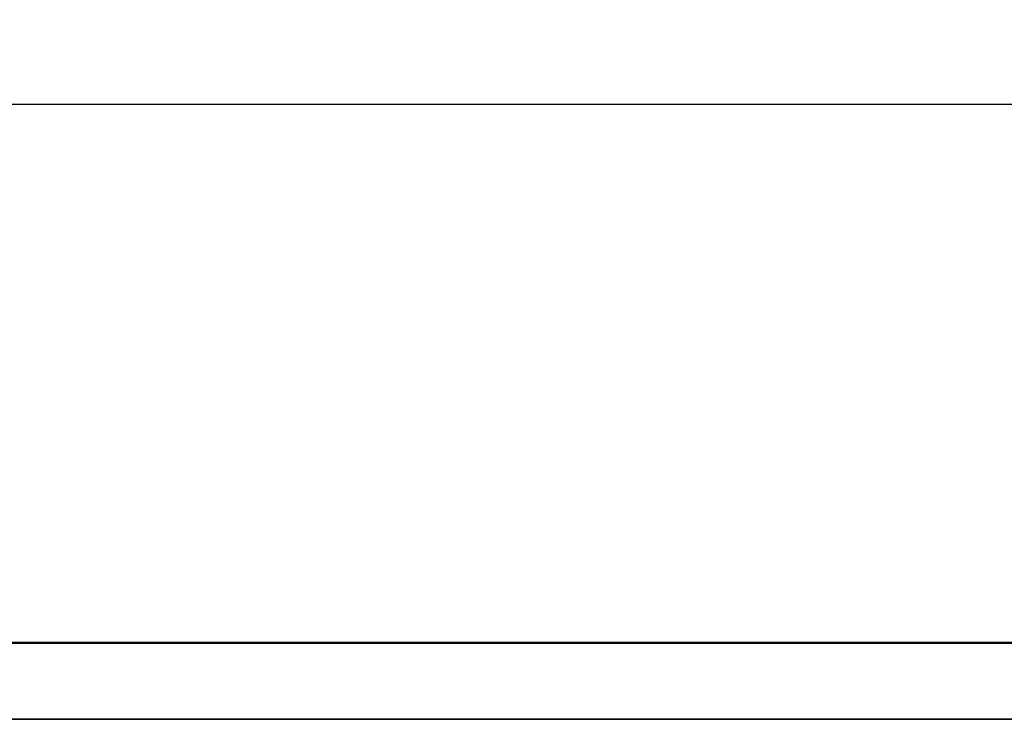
# Model space of a CAD drawing. Header units: inches. Extents: x 1.4 to 53.9, y 1.3 to 58.
# Tile 23 of 227: x 39.4 to 41.6, y 11.6 to 13.1. Entities that reach past the tile are written whole.
import ezdxf

# ---------------------------------------------------------------- set-up
doc = ezdxf.new("R2010")
doc.units = ezdxf.units.IN
doc.header["$MEASUREMENT"] = 0
for name, color, linetype, lineweight in [('Dimension (ANSI)', 7, 'Continuous', 25), ('Visible (ANSI)', 7, 'Continuous', 50), ('Visible Narrow (ANSI)', 7, 'Continuous', 35)]:
    doc.layers.add(name, color=color, linetype=linetype, lineweight=lineweight)
doc.styles.add('Note Text (ANSI)', font='tahoma.ttf')
doc.dimstyles.new('Default (ANSI)', dxfattribs={"dimtxt": 0.25, "dimasz": 0.098425, "dimexe": 0.125, "dimexo": 0.0625, "dimgap": 0.031496, "dimtad": 0, "dimtih": 1, "dimtoh": 1, "dimrnd": 1e-08, "dimzin": 4, "dimdsep": 46, "dimtxsty": 'Note Text (ANSI)', "dimcen": 0.09, "dimdle": 0.393701, "dimclrd": 256, "dimclre": 256, "dimclrt": 256, "dimadec": 0, "dimazin": 1, "dimtfac": 1, "dimtofl": 0, "dimtmove": 0, "dimatfit": 3, "dimfxl": 1, "dimtolj": 1, "dimtzin": 4, "dimlwd": -1, "dimlwe": -1, "dimarcsym": 0})

# ---------------------------------------------------------------- blocks, each defined once
blk = doc.blocks.new('*D6')
at = {"layer": 'Defpoints', "color": 0, "transparency": 16777216}
for p in [(50.1927, 12.929), (18.7187, 11.7652), (50.1927, 11.7652)]:
    blk.add_point(p, dxfattribs=at)
at = {"layer": 'Dimension (ANSI)', "transparency": 16777216}
for p, q in [((18.7187, 11.8277), (18.7187, 13.054)), ((50.1927, 11.8277), (50.1927, 13.054)), ((18.8171, 12.929), (33.406, 12.929)), ((50.0943, 12.929), (35.5054, 12.929))]:
    blk.add_line(p, q, dxfattribs=at)
for points in [[(18.8171, 12.9454), (18.8171, 12.9126), (18.7187, 12.929)], [(50.0943, 12.9454), (50.0943, 12.9126), (50.1927, 12.929)]]:
    blk.add_solid(points, dxfattribs=at)
at = {"layer": 'Dimension (ANSI)', "transparency": 16777216, "insert": (33.4375, 13.0925), "char_height": 0.25, "attachment_point": 1, "style": 'Note Text (ANSI)'}
blk.add_mtext('\\A1;31.47 [799.4]', dxfattribs=at)

msp = doc.modelspace()

# ---------------------------------------------------------------- linework, layer by layer
at = {"layer": 'Visible (ANSI)'}
msp.add_line((18.7187, 11.7652), (50.1927, 11.7652), dxfattribs=at)
at = {"layer": 'Visible Narrow (ANSI)'}
msp.add_line((18.7187, 11.6002), (50.1927, 11.6002), dxfattribs=at)

# ---------------------------------------------------------------- dimensions: what is measured, and where the dimension line sits
at = {"layer": 'Dimension (ANSI)'}
dim = msp.add_linear_dim(base=(50.1927, 12.929), p1=(18.7187, 11.7652), p2=(50.1927, 11.7652), angle=180, dimstyle='Default (ANSI)', override={"dimtih": 0, "dimtoh": 0, "dimdec": 2, "dimtp": 0, "dimtm": 0, "dimtdec": 2, "dimatfit": 1}, dxfattribs=at)
dim.commit()
dim.dimension.update_dxf_attribs({"geometry": '*D6', "text_midpoint": (34.4557, 12.929), "dimtype": 160})

doc.saveas('drawing.dxf')
